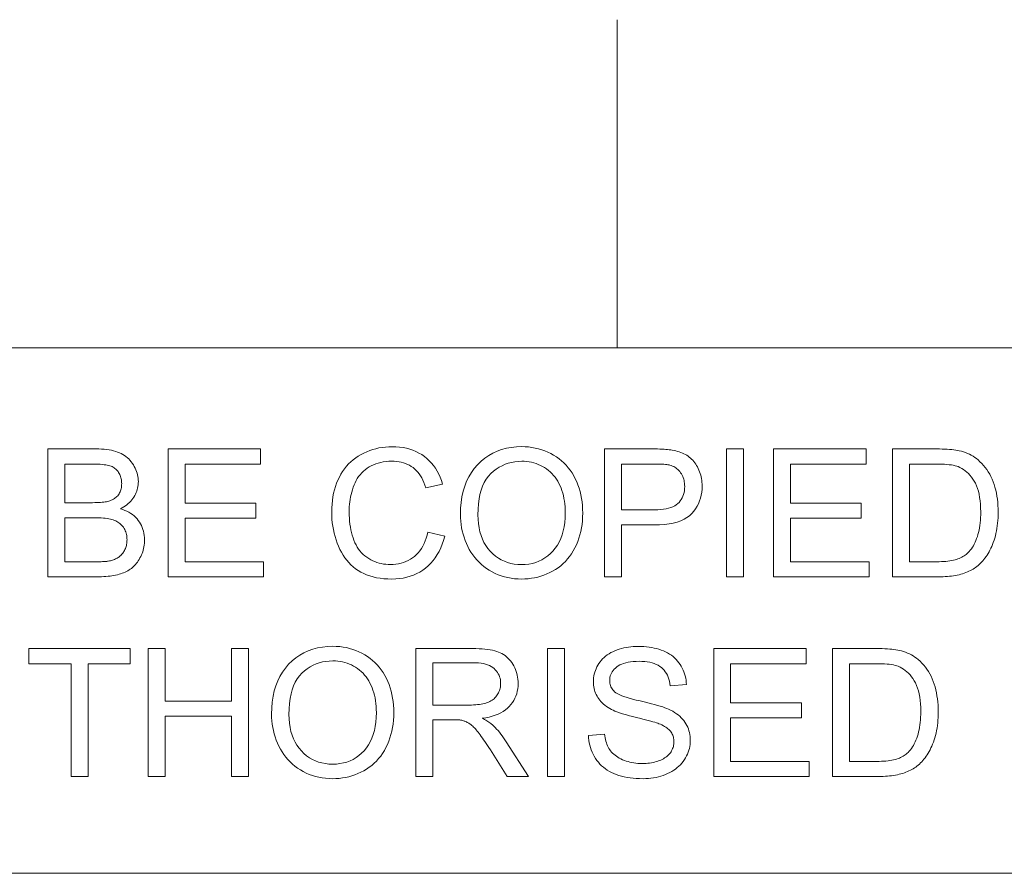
# Model space of a CAD drawing. Extents: x 1 to 211, y 3 to 294.
# Tile 28 of 30: x 147 to 162, y 281 to 294. Entities that reach past the tile are written whole.
import ezdxf

# ---------------------------------------------------------------- set-up
doc = ezdxf.new("R2010")
doc.units = 0

msp = doc.modelspace()

# ---------------------------------------------------------------- linework, layer by layer
at = {"color": 7, "lineweight": 13, "ltscale": 0.125}
msp.add_line((155.681488, 288.883942), (155.681488, 293.883942), dxfattribs=at)
at = {"color": 7, "lineweight": 13}
for p, q in [((5.716785, 288.883942), (205.716782, 288.883942)), ((205.810394, 280.871765), (5.716785, 280.871765))]:
    msp.add_line(p, q, dxfattribs=at)
for points in [[(146.999542, 285.390808), (146.999542, 287.34082), (147.73114, 287.34082), (147.774933, 287.34021), (147.816986, 287.33844), (147.857239, 287.33548), (147.895752, 287.331329), (147.932465, 287.326019), (147.967438, 287.319489), (148.000641, 287.311798), (148.032074, 287.302917), (148.061707, 287.292877), (148.0896, 287.281616), (148.116028, 287.269135), (148.141266, 287.255371), (148.165344, 287.240356), (148.188232, 287.22406), (148.209991, 287.206451), (148.23053, 287.187592), (148.249939, 287.16745), (148.268158, 287.146057), (148.285217, 287.123352), (148.301086, 287.099396), (148.315613, 287.074677), (148.328644, 287.049713), (148.340118, 287.024536), (148.350037, 286.999146), (148.358459, 286.973511), (148.365326, 286.947662), (148.370697, 286.9216), (148.374512, 286.895294), (148.376801, 286.868744), (148.377563, 286.84201), (148.376892, 286.817139), (148.374878, 286.792572), (148.37146, 286.768311), (148.36673, 286.744324), (148.360626, 286.720612), (148.353149, 286.697235), (148.34433, 286.674133), (148.334167, 286.651306), (148.322632, 286.628784), (148.309753, 286.606567), (148.295471, 286.5849), (148.279846, 286.564117), (148.262817, 286.544159), (148.244415, 286.525055), (148.224609, 286.506805), (148.20343, 286.48941), (148.180878, 286.47287), (148.156921, 286.457153), (148.131592, 286.442322), (148.104889, 286.428314), (148.139465, 286.417206), (148.172394, 286.404663), (148.203674, 286.390625), (148.233337, 286.375122), (148.261353, 286.358154), (148.28775, 286.339752), (148.312469, 286.319855), (148.335602, 286.298492), (148.357086, 286.275696), (148.376923, 286.251404), (148.394989, 286.225952), (148.411163, 286.199585), (148.425415, 286.172333), (148.437775, 286.144165), (148.448242, 286.115082), (148.456818, 286.085083), (148.46347, 286.054199), (148.468201, 286.02243), (148.471069, 285.989716), (148.472015, 285.956116), (148.471436, 285.928925), (148.469696, 285.9021), (148.466827, 285.875641), (148.462769, 285.849609), (148.45755, 285.823944), (148.451202, 285.798645), (148.443665, 285.773773), (148.434998, 285.749268), (148.42514, 285.725128), (148.414154, 285.701385), (148.402313, 285.678406), (148.389923, 285.656464), (148.376984, 285.63562), (148.363495, 285.615845), (148.349487, 285.597137), (148.3349, 285.579529), (148.319794, 285.562988), (148.304138, 285.547516), (148.287903, 285.533142), (148.271179, 285.519836), (148.253723, 285.507385), (148.235382, 285.495544), (148.216187, 285.484344), (148.196136, 285.473755), (148.175232, 285.463806), (148.153442, 285.454468), (148.130798, 285.44577), (148.1073, 285.437683), (148.082916, 285.430237), (148.057678, 285.423401), (148.031433, 285.417206), (148.004028, 285.411652), (147.975464, 285.406769), (147.94574, 285.402527), (147.914856, 285.398956), (147.882813, 285.396027), (147.849609, 285.393738), (147.815277, 285.39212), (147.779755, 285.391144), (147.743103, 285.390808)], [(148.832489, 285.390808), (148.832489, 287.34082), (150.242462, 287.34082), (150.242462, 287.110687), (149.090546, 287.110687), (149.090546, 286.513458), (150.169281, 286.513458), (150.169281, 286.284668), (149.090546, 286.284668), (149.090546, 285.620911), (150.287659, 285.620911), (150.287659, 285.390808)], [(152.792358, 286.074493), (153.050385, 286.009338), (153.032867, 285.947266), (153.012756, 285.888214), (152.990051, 285.832184), (152.964722, 285.779144), (152.936829, 285.729156), (152.906342, 285.68219), (152.87326, 285.638245), (152.837585, 285.59729), (152.799286, 285.559387), (152.758423, 285.524475), (152.715332, 285.492767), (152.670349, 285.464386), (152.623505, 285.439362), (152.574768, 285.417664), (152.52417, 285.399292), (152.47168, 285.384277), (152.417328, 285.372589), (152.361084, 285.364227), (152.302979, 285.359222), (152.242981, 285.357544), (152.181122, 285.358826), (152.121613, 285.362701), (152.064453, 285.36911), (152.009644, 285.378082), (151.957184, 285.389648), (151.907074, 285.403778), (151.859314, 285.420441), (151.813934, 285.439697), (151.770905, 285.461517), (151.730225, 285.485901), (151.69165, 285.512726), (151.654999, 285.54187), (151.620209, 285.573273), (151.587311, 285.607025), (151.556305, 285.643036), (151.527191, 285.681366), (151.499969, 285.721985), (151.47464, 285.764923), (151.451172, 285.81015), (151.429596, 285.857697), (151.410034, 285.906738), (151.392487, 285.956482), (151.377045, 286.006989), (151.363617, 286.058167), (151.352295, 286.110077), (151.343018, 286.16272), (151.335815, 286.216064), (151.330658, 286.270142), (151.327545, 286.324921), (151.326508, 286.380432), (151.327698, 286.440582), (151.331177, 286.499176), (151.337006, 286.556213), (151.345154, 286.611664), (151.355621, 286.665588), (151.368408, 286.717957), (151.383545, 286.768768), (151.401001, 286.817993), (151.420807, 286.865692), (151.442902, 286.911835), (151.467163, 286.956116), (151.493408, 286.998199), (151.521606, 287.038086), (151.551788, 287.075806), (151.583893, 287.111359), (151.618011, 287.144714), (151.654083, 287.175903), (151.692139, 287.204895), (151.732147, 287.23172), (151.774109, 287.256348), (151.817505, 287.278717), (151.861786, 287.298737), (151.906891, 287.316376), (151.952881, 287.331696), (151.999756, 287.344635), (152.047455, 287.355225), (152.096039, 287.363464), (152.145508, 287.369354), (152.195801, 287.372894), (152.246979, 287.374054), (152.304565, 287.372559), (152.360321, 287.368103), (152.414185, 287.360657), (152.466187, 287.35022), (152.516327, 287.336823), (152.564606, 287.320435), (152.611053, 287.301056), (152.655609, 287.278717), (152.698303, 287.253387), (152.739136, 287.225098), (152.777832, 287.194092), (152.814117, 287.160645), (152.847961, 287.124817), (152.879395, 287.086548), (152.908417, 287.045837), (152.934998, 287.002747), (152.959167, 286.957214), (152.980896, 286.909241), (153.000244, 286.858887), (153.017151, 286.806091), (152.763092, 286.746216), (152.748901, 286.787628), (152.73349, 286.826721), (152.716858, 286.863525), (152.699036, 286.89798), (152.679962, 286.930115), (152.659668, 286.959961), (152.638123, 286.987488), (152.615387, 287.012695), (152.5914, 287.035583), (152.566223, 287.056152), (152.539764, 287.074615), (152.511963, 287.091125), (152.482819, 287.105682), (152.452362, 287.118286), (152.420563, 287.128967), (152.387451, 287.137726), (152.352997, 287.144531), (152.3172, 287.149384), (152.28009, 287.152283), (152.241669, 287.153259), (152.197449, 287.152191), (152.154694, 287.148956), (152.113434, 287.143555), (152.073639, 287.136017), (152.035339, 287.126312), (151.998474, 287.114471), (151.963135, 287.100464), (151.92923, 287.08429), (151.89682, 287.065979), (151.865906, 287.045502), (151.836609, 287.023224), (151.809082, 286.999451), (151.783386, 286.974213), (151.759491, 286.94751), (151.737366, 286.919312), (151.717041, 286.889648), (151.698517, 286.85849), (151.681793, 286.825867), (151.66687, 286.791779), (151.653748, 286.756195), (151.64212, 286.719788), (151.631714, 286.683136), (151.622528, 286.64624), (151.614594, 286.609131), (151.607849, 286.571808), (151.602325, 286.534271), (151.598053, 286.49649), (151.595001, 286.458466), (151.59317, 286.420227), (151.59256, 286.381775), (151.593292, 286.332642), (151.595459, 286.28479), (151.599091, 286.23822), (151.604156, 286.192902), (151.610687, 286.148834), (151.618652, 286.106018), (151.628082, 286.064484), (151.638947, 286.024231), (151.651276, 285.985229), (151.665039, 285.947479), (151.680359, 285.911316), (151.697266, 285.877014), (151.71579, 285.844574), (151.735901, 285.814026), (151.75766, 285.78537), (151.781006, 285.758575), (151.805969, 285.733643), (151.83255, 285.710602), (151.860718, 285.689423), (151.890503, 285.670135), (151.921356, 285.65271), (151.952698, 285.637085), (151.984558, 285.623322), (152.016907, 285.611389), (152.049805, 285.601318), (152.08316, 285.593048), (152.117035, 285.586609), (152.151428, 285.582031), (152.18631, 285.579285), (152.22171, 285.578369), (152.264404, 285.57962), (152.305786, 285.583374), (152.345825, 285.5896), (152.384521, 285.598358), (152.421906, 285.609619), (152.457947, 285.623383), (152.492676, 285.639618), (152.526031, 285.658386), (152.558105, 285.679626), (152.588837, 285.7034), (152.61792, 285.729614), (152.645081, 285.75824), (152.670288, 285.789307), (152.693542, 285.822784), (152.714874, 285.858704), (152.734253, 285.897003), (152.751678, 285.937744), (152.767181, 285.980927), (152.780731, 286.026489)], [(153.289825, 286.340546), (153.292419, 286.435516), (153.300262, 286.526306), (153.313293, 286.612854), (153.331543, 286.695221), (153.355011, 286.773346), (153.383667, 286.847229), (153.417572, 286.916931), (153.456665, 286.982422), (153.501007, 287.043671), (153.550537, 287.100708), (153.604187, 287.152893), (153.660889, 287.199585), (153.720612, 287.240814), (153.783356, 287.27652), (153.849152, 287.306732), (153.917969, 287.331451), (153.989838, 287.350677), (154.064728, 287.36441), (154.142639, 287.37265), (154.223602, 287.375397), (154.277069, 287.374115), (154.329468, 287.370239), (154.380829, 287.36377), (154.431091, 287.354736), (154.480316, 287.34314), (154.528473, 287.328949), (154.575562, 287.312164), (154.621582, 287.292816), (154.666534, 287.270874), (154.710419, 287.246368), (154.752747, 287.219543), (154.79303, 287.190674), (154.831238, 287.15979), (154.867371, 287.126862), (154.901459, 287.091919), (154.933502, 287.054901), (154.96344, 287.015869), (154.991364, 286.974792), (155.017181, 286.931702), (155.040955, 286.886566), (155.062561, 286.839783), (155.081909, 286.791779), (155.098969, 286.742523), (155.113739, 286.692047), (155.126251, 286.64032), (155.136505, 286.587372), (155.14447, 286.533173), (155.150146, 286.477722), (155.153564, 286.421051), (155.154694, 286.363159), (155.153503, 286.304443), (155.149902, 286.247009), (155.143921, 286.190796), (155.135529, 286.135864), (155.124756, 286.082153), (155.111603, 286.029694), (155.096039, 285.978516), (155.078064, 285.928558), (155.057739, 285.879852), (155.034973, 285.832428), (155.01004, 285.786743), (154.983093, 285.743317), (154.954163, 285.702179), (154.923248, 285.66333), (154.89032, 285.62674), (154.855408, 285.592438), (154.818512, 285.560394), (154.779602, 285.53064), (154.738678, 285.503143), (154.695801, 285.477936), (154.65155, 285.455048), (154.606628, 285.434601), (154.560974, 285.416534), (154.514679, 285.400879), (154.467682, 285.387634), (154.419983, 285.376801), (154.371582, 285.368378), (154.32251, 285.362366), (154.272705, 285.358765), (154.22226, 285.357544), (154.167786, 285.358887), (154.114471, 285.362885), (154.062317, 285.369537), (154.011353, 285.378845), (153.961548, 285.390808), (153.912903, 285.405426), (153.865448, 285.422729), (153.819183, 285.442688), (153.774048, 285.465302), (153.730103, 285.49057), (153.687775, 285.518158), (153.647583, 285.547668), (153.609467, 285.579132), (153.573456, 285.612518), (153.539551, 285.647858), (153.507751, 285.68515), (153.478058, 285.724365), (153.450439, 285.765533), (153.424957, 285.808655), (153.40155, 285.853699), (153.38031, 285.899994), (153.361328, 285.946808), (153.344574, 285.994171), (153.330048, 286.042053), (153.317749, 286.090454), (153.307709, 286.139404), (153.299896, 286.188904), (153.294281, 286.238922), (153.290955, 286.289459)], [(155.487244, 285.390808), (155.487244, 287.34082), (156.222809, 287.34082), (156.260712, 287.340607), (156.296814, 287.340057), (156.331055, 287.339142), (156.363464, 287.33783), (156.394073, 287.336151), (156.422791, 287.334106), (156.449707, 287.331696), (156.474792, 287.328888), (156.498016, 287.325714), (156.51944, 287.322174), (156.547699, 287.316956), (156.575012, 287.310883), (156.60144, 287.303925), (156.626892, 287.296112), (156.651459, 287.287445), (156.675049, 287.277893), (156.697723, 287.267487), (156.719482, 287.256226), (156.740295, 287.24408), (156.760193, 287.231079), (156.779236, 287.217102), (156.797516, 287.202057), (156.815033, 287.185913), (156.831818, 287.168701), (156.847809, 287.150421), (156.863068, 287.131073), (156.877563, 287.110626), (156.891296, 287.089111), (156.904266, 287.066528), (156.916473, 287.042847), (156.927734, 287.018402), (156.937805, 286.993469), (156.946655, 286.968079), (156.954346, 286.9422), (156.960876, 286.915833), (156.966187, 286.888977), (156.970337, 286.861664), (156.973297, 286.833862), (156.975067, 286.805573), (156.975677, 286.776825), (156.974091, 286.727844), (156.96933, 286.680389), (156.961426, 286.63446), (156.950348, 286.590057), (156.936096, 286.547211), (156.918671, 286.505859), (156.898102, 286.466064), (156.874359, 286.427795), (156.847443, 286.391052), (156.817383, 286.355835), (156.783173, 286.32309), (156.743835, 286.293823), (156.699432, 286.267975), (156.649872, 286.245575), (156.595245, 286.226654), (156.535492, 286.211151), (156.470642, 286.199066), (156.400665, 286.19046), (156.325592, 286.185303), (156.245422, 286.183563), (155.74527, 286.183563), (155.74527, 285.390808)], [(157.348114, 285.390808), (157.348114, 287.34082), (157.606171, 287.34082), (157.606171, 285.390808)], [(158.066406, 285.390808), (158.066406, 287.34082), (159.476349, 287.34082), (159.476349, 287.110687), (158.324432, 287.110687), (158.324432, 286.513458), (159.403198, 286.513458), (159.403198, 286.284668), (158.324432, 286.284668), (158.324432, 285.620911), (159.521576, 285.620911), (159.521576, 285.390808)], [(159.878052, 285.390808), (159.878052, 287.34082), (160.549774, 287.34082), (160.594208, 287.340515), (160.636444, 287.339691), (160.676575, 287.338287), (160.714508, 287.336334), (160.750305, 287.333832), (160.783936, 287.33075), (160.81543, 287.327118), (160.844757, 287.322937), (160.871918, 287.318176), (160.896942, 287.312866), (160.929962, 287.304535), (160.962036, 287.294952), (160.993073, 287.284119), (161.023163, 287.272003), (161.052246, 287.258667), (161.080353, 287.24408), (161.107483, 287.228241), (161.133606, 287.211151), (161.158752, 287.19281), (161.182922, 287.173218), (161.213013, 287.146423), (161.241547, 287.118164), (161.268524, 287.08847), (161.293915, 287.057312), (161.31778, 287.024719), (161.340088, 286.990692), (161.360809, 286.9552), (161.380005, 286.918243), (161.397644, 286.879852), (161.413727, 286.839996), (161.428253, 286.798859), (161.441254, 286.756561), (161.452728, 286.713104), (161.462646, 286.668457), (161.471069, 286.622681), (161.477966, 286.575745), (161.483307, 286.527679), (161.487152, 286.478424), (161.489441, 286.428009), (161.490204, 286.376434), (161.489685, 286.33252), (161.488129, 286.289612), (161.485535, 286.247711), (161.481903, 286.206818), (161.477234, 286.166962), (161.471527, 286.128082), (161.464783, 286.09024), (161.457001, 286.053375), (161.448181, 286.017548), (161.438324, 285.982727), (161.427643, 285.949005), (161.416412, 285.916443), (161.404572, 285.885101), (161.392151, 285.854919), (161.37912, 285.825928), (161.36554, 285.798126), (161.351349, 285.771515), (161.336609, 285.746063), (161.321228, 285.721802), (161.305298, 285.69873), (161.28894, 285.676727), (161.272247, 285.655701), (161.255249, 285.63562), (161.237946, 285.616486), (161.220337, 285.598297), (161.202423, 285.581085), (161.184235, 285.56485), (161.16568, 285.549561), (161.146851, 285.535217), (161.127747, 285.52182), (161.108063, 285.509247), (161.087555, 285.497284), (161.066284, 285.485931), (161.044189, 285.47522), (161.021332, 285.465118), (160.99765, 285.455658), (160.973175, 285.446838), (160.947876, 285.438599), (160.921814, 285.43103), (160.894958, 285.424072), (160.867279, 285.417755), (160.838806, 285.412079), (160.809509, 285.407104), (160.779388, 285.402771), (160.748474, 285.399109), (160.716736, 285.396118), (160.684204, 285.393799), (160.650848, 285.392151), (160.616669, 285.391144), (160.581696, 285.390808)], [(147.257599, 286.521423), (147.67926, 286.521423), (147.712585, 286.521667), (147.743988, 286.522339), (147.773468, 286.523468), (147.800995, 286.525055), (147.826569, 286.5271), (147.85022, 286.529572), (147.871887, 286.532501), (147.891632, 286.535919), (147.909454, 286.539764), (147.925323, 286.544037), (147.944519, 286.550293), (147.962769, 286.557281), (147.980011, 286.565063), (147.996307, 286.573639), (148.011627, 286.582947), (148.02597, 286.593048), (148.039337, 286.603912), (148.051758, 286.61557), (148.063171, 286.62796), (148.073639, 286.641144), (148.08313, 286.65506), (148.091583, 286.669678), (148.099091, 286.684967), (148.10556, 286.700958), (148.111053, 286.717621), (148.11554, 286.735016), (148.119019, 286.753082), (148.121521, 286.77182), (148.123016, 286.79126), (148.123505, 286.811401), (148.123047, 286.830597), (148.121674, 286.849304), (148.119324, 286.867584), (148.116058, 286.885376), (148.111877, 286.902679), (148.10675, 286.919556), (148.100708, 286.935944), (148.093719, 286.951874), (148.085815, 286.967346), (148.076965, 286.98233), (148.067261, 286.996643), (148.056732, 287.01001), (148.045441, 287.02243), (148.033325, 287.033936), (148.020447, 287.044525), (148.006744, 287.054169), (147.992218, 287.062866), (147.976929, 287.070648), (147.960846, 287.077515), (147.943939, 287.083435), (147.925415, 287.088593), (147.904419, 287.093231), (147.880951, 287.097321), (147.85498, 287.100861), (147.826569, 287.103882), (147.795654, 287.106323), (147.762299, 287.108246), (147.72644, 287.109589), (147.68811, 287.110413), (147.647339, 287.110687), (147.257599, 287.110687)], [(153.555847, 286.336548), (153.557739, 286.267548), (153.563446, 286.201538), (153.572906, 286.138519), (153.586182, 286.078491), (153.603241, 286.021454), (153.624084, 285.967438), (153.648743, 285.916382), (153.677155, 285.868347), (153.709381, 285.823273), (153.745392, 285.781219), (153.784271, 285.742676), (153.825073, 285.708191), (153.867798, 285.677765), (153.912476, 285.651398), (153.959045, 285.629059), (154.007568, 285.610809), (154.058014, 285.596619), (154.110382, 285.586487), (154.164703, 285.580383), (154.220917, 285.578369), (154.278168, 285.580414), (154.333313, 285.586548), (154.386414, 285.596802), (154.437469, 285.611145), (154.48645, 285.629578), (154.533386, 285.6521), (154.578247, 285.678741), (154.621033, 285.709473), (154.661774, 285.744293), (154.700439, 285.783203), (154.736206, 285.825897), (154.768188, 285.872009), (154.796448, 285.921539), (154.820923, 285.974518), (154.841614, 286.030945), (154.858551, 286.09079), (154.871735, 286.154053), (154.881134, 286.220764), (154.88678, 286.290894), (154.888672, 286.364471), (154.887848, 286.411499), (154.885437, 286.457306), (154.881409, 286.501892), (154.875793, 286.545258), (154.86853, 286.587433), (154.85968, 286.628418), (154.849213, 286.668152), (154.837158, 286.706696), (154.823486, 286.744019), (154.808197, 286.780151), (154.791351, 286.81488), (154.77301, 286.847992), (154.753204, 286.879517), (154.731903, 286.909454), (154.709106, 286.937775), (154.684814, 286.964508), (154.659027, 286.989655), (154.631744, 287.013184), (154.602997, 287.035126), (154.572754, 287.055481), (154.541382, 287.074066), (154.509247, 287.090698), (154.476349, 287.105347), (154.442719, 287.118073), (154.408325, 287.128815), (154.373138, 287.137604), (154.337219, 287.14447), (154.300537, 287.149353), (154.263123, 287.152283), (154.224915, 287.153259), (154.170868, 287.151367), (154.118378, 287.145721), (154.067413, 287.136322), (154.017944, 287.123138), (153.970032, 287.106201), (153.923645, 287.08551), (153.878784, 287.061035), (153.835449, 287.032806), (153.79364, 287.000793), (153.753387, 286.965027), (153.715851, 286.924866), (153.682281, 286.879669), (153.652649, 286.829437), (153.626953, 286.774139), (153.605225, 286.713806), (153.587463, 286.648438), (153.573639, 286.578033), (153.563751, 286.502563), (153.557831, 286.422089)], [(155.74527, 286.413696), (156.24942, 286.413696), (156.297974, 286.414612), (156.343628, 286.417419), (156.386414, 286.422089), (156.42627, 286.428589), (156.463226, 286.436981), (156.497284, 286.447205), (156.528442, 286.45932), (156.556732, 286.473297), (156.582092, 286.489105), (156.604553, 286.506805), (156.624512, 286.526184), (156.642395, 286.547089), (156.658142, 286.569489), (156.671814, 286.593414), (156.68338, 286.618866), (156.69281, 286.645844), (156.700195, 286.674316), (156.705444, 286.704315), (156.708588, 286.735809), (156.709625, 286.768829), (156.709015, 286.792969), (156.707153, 286.816376), (156.704071, 286.839081), (156.699738, 286.861115), (156.694183, 286.882416), (156.687378, 286.903015), (156.679321, 286.922882), (156.670044, 286.942078), (156.659546, 286.960571), (156.647797, 286.978333), (156.63501, 286.995178), (156.62146, 287.010834), (156.607147, 287.025299), (156.59201, 287.038574), (156.576111, 287.050659), (156.559448, 287.061584), (156.541962, 287.07132), (156.523712, 287.079865), (156.504669, 287.087219), (156.484833, 287.093414), (156.470703, 287.09668), (156.454346, 287.09964), (156.435791, 287.102234), (156.415039, 287.104462), (156.392059, 287.106384), (156.366882, 287.107941), (156.339478, 287.109131), (156.309906, 287.109985), (156.278107, 287.110504), (156.24408, 287.110687), (155.74527, 287.110687)], [(160.136108, 285.620911), (160.552429, 285.620911), (160.590179, 285.621277), (160.626251, 285.622375), (160.660675, 285.624146), (160.693451, 285.626678), (160.724518, 285.629913), (160.753967, 285.63385), (160.781738, 285.638519), (160.807831, 285.643921), (160.832275, 285.650024), (160.855042, 285.65683), (160.876556, 285.664307), (160.897156, 285.672363), (160.91687, 285.68103), (160.935699, 285.690247), (160.953644, 285.700073), (160.970703, 285.71048), (160.986847, 285.721466), (161.002106, 285.733032), (161.016479, 285.745178), (161.029968, 285.757935), (161.047913, 285.776917), (161.065063, 285.79718), (161.08139, 285.818695), (161.096893, 285.841461), (161.111603, 285.865509), (161.125488, 285.890808), (161.13858, 285.917389), (161.150848, 285.945221), (161.162292, 285.974304), (161.172943, 286.004669), (161.182678, 286.036316), (161.191406, 286.069305), (161.199066, 286.103577), (161.205719, 286.139191), (161.211365, 286.176086), (161.215973, 286.214325), (161.219543, 286.253876), (161.222107, 286.294739), (161.223663, 286.336945), (161.224182, 286.380432), (161.223145, 286.440216), (161.220154, 286.497162), (161.215118, 286.551239), (161.208099, 286.602509), (161.199066, 286.65097), (161.188019, 286.696564), (161.174957, 286.739319), (161.159882, 286.779266), (161.142822, 286.816376), (161.123749, 286.850647), (161.103241, 286.882416), (161.081848, 286.912018), (161.059601, 286.939453), (161.036469, 286.964722), (161.012512, 286.987823), (160.987671, 287.008759), (160.961975, 287.027496), (160.935394, 287.044098), (160.907959, 287.058533), (160.879669, 287.070801), (160.857635, 287.078369), (160.833099, 287.085144), (160.80603, 287.091125), (160.776428, 287.096313), (160.744324, 287.100708), (160.709656, 287.104309), (160.672485, 287.107086), (160.632782, 287.1091), (160.590546, 287.110291), (160.545776, 287.110687), (160.136108, 287.110687)], [(147.257599, 285.620911), (147.743103, 285.620911), (147.767365, 285.621002), (147.790131, 285.621307), (147.811401, 285.621765), (147.831207, 285.622406), (147.849518, 285.62326), (147.866333, 285.624268), (147.881653, 285.625488), (147.895477, 285.626892), (147.907837, 285.628479), (147.918671, 285.630249), (147.936218, 285.633636), (147.953156, 285.637482), (147.969513, 285.641724), (147.985291, 285.646423), (148.000488, 285.65152), (148.015076, 285.657043), (148.029114, 285.663025), (148.042542, 285.669403), (148.055389, 285.676208), (148.067657, 285.683441), (148.079407, 285.691223), (148.090729, 285.699707), (148.101654, 285.708832), (148.112122, 285.718658), (148.122192, 285.729156), (148.131836, 285.740356), (148.141022, 285.752197), (148.149811, 285.76474), (148.158142, 285.777954), (148.166077, 285.79184), (148.173401, 285.806305), (148.179962, 285.821198), (148.18576, 285.836517), (148.190765, 285.852295), (148.195007, 285.8685), (148.198486, 285.885132), (148.201202, 285.902222), (148.203125, 285.919769), (148.204285, 285.937714), (148.204651, 285.956116), (148.204102, 285.977661), (148.202423, 285.998596), (148.199615, 286.018982), (148.195709, 286.038818), (148.190704, 286.058044), (148.18454, 286.076721), (148.177277, 286.094818), (148.168915, 286.112335), (148.159393, 286.129272), (148.148804, 286.14566), (148.137177, 286.161285), (148.124725, 286.175934), (148.111389, 286.189636), (148.097198, 286.202393), (148.082123, 286.214172), (148.066193, 286.225006), (148.049408, 286.234863), (148.031738, 286.243774), (148.013214, 286.25174), (147.993835, 286.258728), (147.973145, 286.264923), (147.950714, 286.270477), (147.926544, 286.27536), (147.900604, 286.279602), (147.872955, 286.283173), (147.843567, 286.286102), (147.812408, 286.288391), (147.77951, 286.290009), (147.744873, 286.290985), (147.708527, 286.291321), (147.257599, 286.291321)], [(147.35202, 282.347412), (147.35202, 284.067291), (146.709564, 284.067291), (146.709564, 284.297424), (148.255219, 284.297424), (148.255219, 284.067291), (147.610077, 284.067291), (147.610077, 282.347412)], [(148.527893, 282.347412), (148.527893, 284.297424), (148.785919, 284.297424), (148.785919, 283.496674), (149.7995, 283.496674), (149.7995, 284.297424), (150.057556, 284.297424), (150.057556, 282.347412), (149.7995, 282.347412), (149.7995, 283.266541), (148.785919, 283.266541), (148.785919, 282.347412)], [(150.408722, 283.29715), (150.411316, 283.39212), (150.419159, 283.48291), (150.43219, 283.569458), (150.450439, 283.651825), (150.473907, 283.72995), (150.502563, 283.803833), (150.536469, 283.873535), (150.575562, 283.939026), (150.619904, 284.000275), (150.669434, 284.057312), (150.723083, 284.109497), (150.779785, 284.156189), (150.839508, 284.197418), (150.902252, 284.233124), (150.968048, 284.263336), (151.036865, 284.288055), (151.108734, 284.307281), (151.183624, 284.321014), (151.261536, 284.329254), (151.342468, 284.332001), (151.395966, 284.330719), (151.448364, 284.326843), (151.499725, 284.320374), (151.549988, 284.31134), (151.599213, 284.299744), (151.647369, 284.285553), (151.694427, 284.268768), (151.740479, 284.24942), (151.785431, 284.227478), (151.829315, 284.202972), (151.871643, 284.176147), (151.911926, 284.147278), (151.950134, 284.116394), (151.986267, 284.083466), (152.020355, 284.048523), (152.052399, 284.011505), (152.082336, 283.972473), (152.11026, 283.931396), (152.136078, 283.888306), (152.159851, 283.84317), (152.181458, 283.796387), (152.200806, 283.748383), (152.217865, 283.699127), (152.232635, 283.648651), (152.245148, 283.596924), (152.255402, 283.543976), (152.263367, 283.489777), (152.269043, 283.434326), (152.272461, 283.377655), (152.27359, 283.319763), (152.2724, 283.261047), (152.268799, 283.203613), (152.262817, 283.1474), (152.254425, 283.092468), (152.243652, 283.038757), (152.230499, 282.986298), (152.214935, 282.93512), (152.19696, 282.885162), (152.176636, 282.836456), (152.15387, 282.789032), (152.128937, 282.743347), (152.10199, 282.699921), (152.073059, 282.658783), (152.042145, 282.619934), (152.009216, 282.583344), (151.974304, 282.549042), (151.937378, 282.516998), (151.898499, 282.487244), (151.857574, 282.459747), (151.814697, 282.43454), (151.770447, 282.411652), (151.725525, 282.391205), (151.679871, 282.373138), (151.633575, 282.357483), (151.586578, 282.344238), (151.538879, 282.333405), (151.490479, 282.324982), (151.441406, 282.31897), (151.391602, 282.315369), (151.341156, 282.314148), (151.286682, 282.315491), (151.233368, 282.319489), (151.181213, 282.326141), (151.130249, 282.335449), (151.080444, 282.347412), (151.031799, 282.36203), (150.984344, 282.379333), (150.93808, 282.399292), (150.892944, 282.421906), (150.848999, 282.447174), (150.806671, 282.474762), (150.766479, 282.504272), (150.728363, 282.535736), (150.692352, 282.569122), (150.658447, 282.604462), (150.626648, 282.641754), (150.596954, 282.680969), (150.569336, 282.722137), (150.543854, 282.765259), (150.520447, 282.810303), (150.499207, 282.856598), (150.480225, 282.903412), (150.46347, 282.950775), (150.448944, 282.998657), (150.436646, 283.047058), (150.426605, 283.096008), (150.418762, 283.145508), (150.413177, 283.195526), (150.409851, 283.246063)], [(152.610107, 282.347412), (152.610107, 284.297424), (153.474701, 284.297424), (153.525604, 284.296875), (153.574005, 284.295319), (153.619873, 284.292694), (153.663269, 284.289001), (153.704163, 284.284271), (153.742554, 284.278503), (153.778442, 284.271667), (153.811829, 284.263794), (153.842712, 284.254852), (153.871094, 284.244873), (153.897705, 284.233551), (153.923187, 284.220642), (153.947601, 284.206116), (153.970917, 284.189972), (153.993134, 284.172211), (154.014282, 284.152863), (154.034332, 284.131866), (154.053284, 284.109314), (154.071136, 284.085114), (154.087921, 284.059326), (154.103333, 284.03244), (154.117126, 284.005005), (154.129303, 283.97699), (154.139832, 283.948425), (154.148773, 283.919312), (154.156067, 283.889648), (154.161743, 283.859406), (154.165802, 283.828613), (154.168243, 283.797272), (154.169037, 283.76535), (154.167725, 283.724518), (154.163666, 283.684967), (154.156952, 283.646729), (154.147552, 283.609772), (154.135468, 283.574158), (154.120697, 283.539825), (154.10321, 283.506775), (154.083069, 283.475067), (154.060242, 283.444641), (154.034698, 283.415527), (154.006378, 283.388092), (153.975128, 283.362732), (153.940918, 283.339478), (153.903809, 283.318268), (153.86377, 283.299133), (153.820831, 283.282074), (153.774933, 283.26709), (153.726105, 283.254211), (153.674377, 283.243378), (153.61969, 283.234619), (153.639679, 283.224792), (153.658691, 283.214996), (153.676727, 283.2052), (153.693756, 283.195465), (153.709808, 283.18573), (153.724884, 283.176056), (153.738983, 283.166382), (153.752075, 283.156738), (153.764191, 283.147125), (153.77533, 283.137512), (153.797821, 283.116241), (153.820068, 283.093933), (153.842072, 283.070587), (153.863861, 283.046234), (153.885406, 283.020813), (153.906677, 282.994354), (153.927765, 282.966858), (153.948578, 282.938324), (153.969147, 282.908752), (153.989471, 282.878143), (154.328674, 282.347412), (154.00412, 282.347412), (153.746063, 282.753113), (153.723846, 282.787384), (153.702454, 282.820038), (153.681824, 282.851044), (153.661987, 282.880371), (153.642975, 282.908081), (153.624756, 282.934113), (153.60733, 282.958496), (153.590698, 282.981262), (153.57486, 283.00235), (153.559845, 283.02179), (153.54538, 283.039856), (153.531189, 283.056793), (153.517334, 283.072632), (153.503754, 283.087341), (153.490509, 283.100952), (153.47757, 283.113434), (153.464905, 283.124786), (153.452576, 283.13501), (153.440552, 283.144135), (153.428833, 283.152161), (153.417236, 283.159363), (153.405609, 283.166138), (153.393921, 283.172455), (153.382202, 283.178345), (153.370453, 283.183746), (153.358673, 283.18869), (153.346832, 283.193207), (153.334961, 283.197266), (153.323059, 283.200867), (153.311096, 283.204041), (153.301758, 283.205811), (153.291321, 283.207367), (153.279755, 283.208771), (153.267059, 283.209991), (153.253235, 283.210999), (153.238312, 283.211853), (153.22229, 283.212494), (153.205109, 283.212982), (153.186829, 283.213257), (153.16745, 283.213348), (152.868164, 283.213348), (152.868164, 282.347412)], [(154.61731, 282.347412), (154.61731, 284.297424), (154.875366, 284.297424), (154.875366, 282.347412)], [(155.242493, 282.973907), (155.485901, 282.995209), (155.489807, 282.966461), (155.494659, 282.938782), (155.500397, 282.91214), (155.50708, 282.886536), (155.514679, 282.862), (155.523163, 282.838531), (155.532593, 282.816101), (155.542938, 282.794708), (155.554199, 282.774384), (155.566376, 282.755096), (155.579712, 282.736694), (155.594452, 282.719025), (155.610565, 282.702057), (155.628082, 282.685822), (155.647003, 282.670319), (155.667328, 282.655487), (155.689056, 282.641418), (155.712158, 282.628052), (155.736664, 282.615387), (155.762573, 282.603455), (155.78952, 282.592468), (155.817108, 282.582642), (155.845367, 282.573944), (155.874298, 282.566437), (155.9039, 282.560059), (155.934174, 282.554871), (155.965088, 282.550812), (155.996674, 282.547913), (156.028931, 282.546173), (156.061859, 282.545593), (156.091034, 282.546051), (156.119537, 282.547363), (156.147339, 282.549561), (156.174438, 282.552643), (156.200867, 282.55658), (156.226593, 282.561401), (156.251617, 282.567108), (156.27597, 282.5737), (156.299622, 282.581146), (156.322571, 282.589508), (156.344604, 282.598602), (156.365479, 282.608368), (156.385193, 282.618774), (156.403748, 282.629822), (156.421173, 282.641541), (156.437408, 282.6539), (156.452515, 282.666931), (156.466431, 282.680603), (156.479218, 282.694916), (156.490814, 282.709869), (156.501312, 282.725311), (156.510712, 282.741028), (156.518982, 282.757019), (156.526154, 282.773285), (156.532227, 282.789856), (156.537201, 282.806671), (156.541077, 282.823792), (156.543823, 282.841187), (156.545471, 282.858856), (156.546021, 282.876801), (156.545502, 282.894928), (156.543884, 282.912598), (156.541229, 282.929779), (156.537506, 282.946503), (156.532715, 282.962769), (156.526886, 282.978577), (156.519958, 282.993896), (156.511963, 283.008759), (156.50293, 283.023163), (156.492828, 283.037109), (156.481476, 283.050568), (156.468781, 283.063629), (156.454681, 283.076233), (156.439178, 283.088379), (156.422333, 283.100098), (156.404083, 283.111389), (156.38446, 283.122253), (156.363434, 283.13266), (156.341034, 283.142609), (156.31723, 283.152161), (156.299652, 283.1586), (156.278229, 283.165741), (156.253021, 283.173553), (156.22403, 283.182068), (156.191223, 283.191223), (156.154602, 283.20108), (156.114166, 283.211609), (156.069946, 283.222809), (156.021912, 283.23468), (155.970062, 283.247253), (155.917938, 283.260101), (155.869049, 283.272766), (155.823334, 283.285309), (155.780884, 283.297699), (155.741608, 283.309937), (155.705597, 283.322052), (155.672791, 283.333984), (155.643188, 283.345795), (155.616791, 283.357452), (155.593628, 283.368958), (155.566406, 283.383942), (155.540619, 283.399628), (155.516235, 283.416046), (155.493286, 283.433136), (155.471771, 283.450928), (155.45166, 283.469452), (155.432983, 283.488647), (155.41571, 283.508575), (155.399902, 283.529205), (155.385468, 283.550537), (155.372467, 283.572479), (155.360809, 283.59494), (155.350525, 283.61792), (155.341644, 283.641418), (155.334106, 283.665436), (155.327942, 283.689972), (155.32312, 283.715027), (155.319702, 283.74057), (155.317657, 283.766663), (155.316986, 283.793274), (155.31781, 283.822632), (155.320313, 283.851563), (155.324524, 283.880127), (155.330383, 283.908325), (155.337921, 283.936096), (155.347137, 283.963531), (155.358032, 283.99054), (155.370605, 284.017181), (155.384857, 284.043427), (155.400757, 284.069305), (155.418304, 284.09433), (155.437378, 284.118164), (155.458008, 284.140747), (155.480164, 284.162079), (155.503845, 284.18219), (155.529114, 284.20105), (155.555878, 284.218689), (155.584229, 284.235077), (155.614105, 284.250244), (155.645508, 284.26416), (155.67807, 284.276794), (155.711334, 284.288086), (155.745331, 284.298065), (155.780029, 284.306732), (155.81543, 284.314026), (155.851593, 284.320038), (155.888458, 284.324677), (155.926025, 284.328003), (155.964325, 284.329987), (156.003326, 284.330658), (156.046173, 284.329956), (156.088013, 284.327881), (156.128815, 284.324371), (156.168579, 284.319489), (156.207336, 284.313202), (156.245087, 284.305511), (156.281769, 284.296448), (156.317444, 284.28598), (156.352112, 284.274109), (156.385742, 284.260834), (156.418121, 284.246216), (156.448914, 284.230255), (156.47821, 284.213013), (156.505981, 284.194427), (156.532227, 284.17453), (156.556946, 284.15332), (156.580109, 284.130798), (156.601776, 284.106964), (156.621887, 284.081787), (156.640472, 284.055328), (156.657471, 284.027832), (156.672821, 283.999603), (156.686523, 283.970673), (156.698578, 283.94104), (156.708984, 283.910675), (156.717712, 283.879578), (156.724823, 283.847778), (156.730286, 283.815247), (156.7341, 283.782013), (156.736237, 283.748047), (156.488831, 283.729431), (156.483887, 283.765503), (156.477051, 283.799774), (156.468292, 283.832245), (156.457672, 283.862885), (156.445099, 283.891724), (156.430664, 283.918732), (156.414307, 283.94397), (156.396057, 283.967377), (156.375885, 283.988983), (156.353821, 284.008759), (156.329712, 284.026703), (156.303406, 284.042755), (156.274902, 284.056946), (156.244232, 284.069214), (156.211334, 284.07959), (156.176239, 284.088104), (156.138977, 284.094696), (156.099487, 284.099426), (156.057831, 284.102264), (156.013977, 284.10321), (155.968414, 284.102356), (155.925415, 284.099792), (155.884949, 284.09549), (155.847015, 284.089478), (155.811615, 284.081757), (155.778778, 284.072327), (155.748474, 284.061157), (155.720703, 284.048309), (155.695465, 284.033722), (155.672791, 284.017426), (155.652435, 283.999908), (155.634247, 283.981689), (155.618164, 283.962769), (155.604248, 283.943146), (155.592468, 283.922821), (155.582855, 283.901764), (155.575348, 283.880035), (155.569977, 283.857574), (155.566772, 283.834442), (155.565704, 283.810577), (155.566467, 283.789948), (155.568756, 283.77002), (155.57254, 283.750885), (155.57785, 283.732483), (155.584656, 283.714813), (155.593018, 283.697876), (155.602875, 283.681702), (155.614227, 283.66629), (155.627136, 283.651611), (155.641541, 283.637665), (155.658844, 283.624054), (155.680908, 283.610382), (155.707825, 283.596649), (155.739532, 283.582855), (155.776031, 283.569), (155.817352, 283.555054), (155.863464, 283.541046), (155.914368, 283.526978), (155.970093, 283.512848), (156.030609, 283.498657), (156.091522, 283.484619), (156.148529, 283.470917), (156.201569, 283.457581), (156.250641, 283.444611), (156.295807, 283.431976), (156.336975, 283.419739), (156.374237, 283.407837), (156.407501, 283.396301), (156.436829, 283.385101), (156.462219, 283.374298), (156.495392, 283.358185), (156.526764, 283.341217), (156.556366, 283.323425), (156.584167, 283.30481), (156.610199, 283.285339), (156.63446, 283.265015), (156.656921, 283.243896), (156.677612, 283.221893), (156.696503, 283.199097), (156.713623, 283.175446), (156.729065, 283.151001), (156.742828, 283.125824), (156.755005, 283.099915), (156.765564, 283.073273), (156.774475, 283.045898), (156.781799, 283.017822), (156.787476, 282.988983), (156.791534, 282.959412), (156.793945, 282.929108), (156.794769, 282.898102), (156.793884, 282.867157), (156.791199, 282.836548), (156.786743, 282.806335), (156.780518, 282.776459), (156.772491, 282.746948), (156.762695, 282.717804), (156.751099, 282.689026), (156.737732, 282.660583), (156.722565, 282.632507), (156.705658, 282.604797), (156.687042, 282.577881), (156.666901, 282.552185), (156.645172, 282.52771), (156.621887, 282.504456), (156.597076, 282.482422), (156.570679, 282.461609), (156.542755, 282.442047), (156.513245, 282.423676), (156.482208, 282.406555), (156.449585, 282.390656), (156.415802, 282.376099), (156.381134, 282.363098), (156.345673, 282.351624), (156.309357, 282.341705), (156.272186, 282.333282), (156.234192, 282.326385), (156.195374, 282.321045), (156.15567, 282.31723), (156.115173, 282.314911), (156.073822, 282.314148), (156.021729, 282.314941), (155.971375, 282.31723), (155.922729, 282.321106), (155.875793, 282.326508), (155.830566, 282.333435), (155.787079, 282.341919), (155.7453, 282.351959), (155.705231, 282.363525), (155.66687, 282.376648), (155.630219, 282.391296), (155.595215, 282.407501), (155.561737, 282.425293), (155.529816, 282.444611), (155.499451, 282.465485), (155.470612, 282.487915), (155.443298, 282.511902), (155.417542, 282.537445), (155.393341, 282.564545), (155.370697, 282.593201), (155.349548, 282.623413), (155.33017, 282.654816), (155.312714, 282.687012), (155.29718, 282.720032), (155.283569, 282.753876), (155.271912, 282.788513), (155.262177, 282.823975), (155.254364, 282.86026), (155.248474, 282.897308), (155.244507, 282.935211)], [(157.152588, 282.347412), (157.152588, 284.297424), (158.562531, 284.297424), (158.562531, 284.067291), (157.410614, 284.067291), (157.410614, 283.470062), (158.48938, 283.470062), (158.48938, 283.241272), (157.410614, 283.241272), (157.410614, 282.577515), (158.607758, 282.577515), (158.607758, 282.347412)], [(158.964233, 282.347412), (158.964233, 284.297424), (159.635956, 284.297424), (159.680389, 284.297119), (159.722626, 284.296295), (159.762756, 284.294891), (159.80069, 284.292938), (159.836487, 284.290436), (159.870117, 284.287354), (159.901611, 284.283722), (159.930939, 284.279541), (159.958099, 284.27478), (159.983124, 284.26947), (160.016174, 284.261139), (160.048218, 284.251556), (160.079285, 284.240723), (160.109344, 284.228607), (160.138428, 284.215271), (160.166534, 284.200684), (160.193665, 284.184845), (160.219788, 284.167755), (160.244934, 284.149414), (160.269135, 284.129822), (160.299194, 284.103027), (160.327728, 284.074768), (160.354706, 284.045074), (160.380096, 284.013916), (160.403961, 283.981323), (160.42627, 283.947296), (160.447021, 283.911804), (160.466187, 283.874847), (160.483826, 283.836456), (160.499908, 283.7966), (160.514435, 283.755463), (160.527435, 283.713165), (160.53891, 283.669708), (160.548859, 283.625061), (160.557251, 283.579285), (160.564148, 283.532349), (160.569519, 283.484283), (160.573334, 283.435028), (160.575623, 283.384613), (160.576385, 283.333038), (160.575867, 283.289124), (160.57431, 283.246216), (160.571716, 283.204315), (160.568085, 283.163422), (160.563416, 283.123566), (160.557709, 283.084686), (160.550964, 283.046844), (160.543182, 283.009979), (160.534363, 282.974152), (160.524506, 282.939331), (160.513824, 282.905609), (160.502594, 282.873047), (160.490753, 282.841705), (160.478333, 282.811523), (160.465332, 282.782532), (160.451721, 282.75473), (160.437531, 282.728119), (160.422791, 282.702667), (160.40741, 282.678406), (160.391479, 282.655334), (160.375122, 282.633331), (160.358429, 282.612305), (160.341431, 282.592224), (160.324127, 282.57309), (160.306519, 282.554901), (160.288605, 282.537689), (160.270416, 282.521454), (160.251892, 282.506165), (160.233063, 282.491821), (160.213928, 282.478424), (160.194244, 282.465851), (160.173737, 282.453888), (160.152466, 282.442535), (160.130402, 282.431824), (160.107513, 282.421722), (160.083832, 282.412262), (160.059357, 282.403442), (160.034088, 282.395203), (160.008026, 282.387634), (159.98114, 282.380676), (159.953461, 282.374359), (159.924988, 282.368683), (159.895691, 282.363708), (159.86557, 282.359375), (159.834656, 282.355713), (159.802948, 282.352722), (159.770386, 282.350403), (159.73703, 282.348755), (159.702881, 282.347748), (159.667877, 282.347412)], [(150.674744, 283.293152), (150.676636, 283.224152), (150.682343, 283.158142), (150.691803, 283.095123), (150.705078, 283.035095), (150.722137, 282.978058), (150.742981, 282.924042), (150.767639, 282.872986), (150.796051, 282.824951), (150.828278, 282.779877), (150.864288, 282.737823), (150.903168, 282.69928), (150.94397, 282.664795), (150.986694, 282.634369), (151.031372, 282.608002), (151.077942, 282.585663), (151.126465, 282.567413), (151.17691, 282.553223), (151.229279, 282.543091), (151.2836, 282.536987), (151.339813, 282.534973), (151.397064, 282.537018), (151.452209, 282.543152), (151.50531, 282.553406), (151.556366, 282.567749), (151.605347, 282.586182), (151.652283, 282.608704), (151.697144, 282.635345), (151.739929, 282.666077), (151.78067, 282.700897), (151.819336, 282.739807), (151.855103, 282.782501), (151.887085, 282.828613), (151.915344, 282.878143), (151.939789, 282.931122), (151.96051, 282.987549), (151.977448, 283.047394), (151.990631, 283.110657), (152.000031, 283.177368), (152.005676, 283.247498), (152.007568, 283.321075), (152.006744, 283.368103), (152.004333, 283.41391), (152.000305, 283.458496), (151.99469, 283.501862), (151.987427, 283.544037), (151.978577, 283.585022), (151.968109, 283.624756), (151.956055, 283.6633), (151.942383, 283.700623), (151.927094, 283.736755), (151.910248, 283.771484), (151.891907, 283.804596), (151.872101, 283.836121), (151.8508, 283.866058), (151.827972, 283.894379), (151.803711, 283.921112), (151.777924, 283.946259), (151.750641, 283.969788), (151.721893, 283.99173), (151.69165, 284.012085), (151.660278, 284.03067), (151.628143, 284.047302), (151.595245, 284.061951), (151.561615, 284.074677), (151.527222, 284.085419), (151.492035, 284.094208), (151.456116, 284.101074), (151.419434, 284.105957), (151.382019, 284.108887), (151.343811, 284.109863), (151.289764, 284.107971), (151.237274, 284.102325), (151.186279, 284.092926), (151.136841, 284.079742), (151.088928, 284.062805), (151.042542, 284.042114), (150.997681, 284.017639), (150.954346, 283.98941), (150.912537, 283.957397), (150.872284, 283.921631), (150.834747, 283.88147), (150.801178, 283.836273), (150.771545, 283.786041), (150.74585, 283.730743), (150.724121, 283.67041), (150.70636, 283.605042), (150.692535, 283.534637), (150.682648, 283.459167), (150.676727, 283.378693)], [(152.868164, 283.436798), (153.422852, 283.436798), (153.457458, 283.437164), (153.490509, 283.438263), (153.522034, 283.440094), (153.552032, 283.442657), (153.580475, 283.445953), (153.607361, 283.449982), (153.632721, 283.454742), (153.656525, 283.460205), (153.678802, 283.466431), (153.699493, 283.473389), (153.718994, 283.48114), (153.737488, 283.489777), (153.755066, 283.499268), (153.771667, 283.509674), (153.787292, 283.520935), (153.801971, 283.533081), (153.815704, 283.546112), (153.828491, 283.559998), (153.840302, 283.574768), (153.851135, 283.590424), (153.860992, 283.606659), (153.869812, 283.623199), (153.877594, 283.639984), (153.884338, 283.657043), (153.890045, 283.674408), (153.894714, 283.692047), (153.898346, 283.70993), (153.90094, 283.728149), (153.902496, 283.746613), (153.903015, 283.76535), (153.902008, 283.792542), (153.898987, 283.818726), (153.893982, 283.843933), (153.886963, 283.868134), (153.87793, 283.891388), (153.866882, 283.913635), (153.853821, 283.934906), (153.838745, 283.9552), (153.821686, 283.974487), (153.802582, 283.992798), (153.781342, 284.009735), (153.757751, 284.024902), (153.731873, 284.038269), (153.703644, 284.049835), (153.673065, 284.059662), (153.640167, 284.067657), (153.60495, 284.073914), (153.567444, 284.078369), (153.527557, 284.081024), (153.485352, 284.08194), (152.868164, 284.08194)], [(159.22229, 282.577515), (159.638641, 282.577515), (159.676361, 282.577881), (159.712463, 282.578979), (159.746857, 282.58075), (159.779633, 282.583282), (159.81073, 282.586517), (159.840149, 282.590454), (159.86792, 282.595123), (159.894012, 282.600525), (159.918457, 282.606628), (159.941223, 282.613434), (159.962738, 282.620911), (159.983337, 282.628967), (160.003082, 282.637634), (160.021912, 282.646851), (160.039825, 282.656677), (160.056885, 282.667084), (160.073029, 282.67807), (160.088287, 282.689636), (160.102661, 282.701782), (160.11615, 282.714539), (160.134094, 282.733521), (160.151245, 282.753784), (160.167572, 282.775299), (160.183075, 282.798065), (160.197784, 282.822113), (160.21167, 282.847412), (160.224762, 282.873993), (160.23703, 282.901825), (160.248505, 282.930908), (160.259155, 282.961273), (160.26886, 282.99292), (160.277588, 283.025909), (160.285248, 283.060181), (160.291931, 283.095795), (160.297546, 283.13269), (160.302155, 283.170929), (160.305756, 283.21048), (160.308319, 283.251343), (160.309845, 283.293549), (160.310364, 283.337036), (160.309357, 283.39682), (160.306335, 283.453766), (160.3013, 283.507843), (160.294281, 283.559113), (160.285248, 283.607574), (160.2742, 283.653168), (160.261139, 283.695923), (160.246094, 283.73587), (160.229004, 283.77298), (160.20993, 283.807251), (160.189423, 283.83902), (160.16803, 283.868622), (160.145782, 283.896057), (160.122681, 283.921326), (160.098694, 283.944427), (160.073853, 283.965363), (160.048157, 283.9841), (160.021576, 284.000702), (159.994141, 284.015137), (159.965851, 284.027405), (159.943848, 284.034973), (159.919281, 284.041748), (159.892212, 284.047729), (159.86261, 284.052917), (159.830505, 284.057312), (159.795868, 284.060913), (159.758667, 284.06369), (159.718964, 284.065704), (159.676727, 284.066895), (159.631989, 284.067291), (159.22229, 284.067291)]]:
    msp.add_lwpolyline(points, close=True, dxfattribs=at)

doc.saveas('drawing.dxf')
